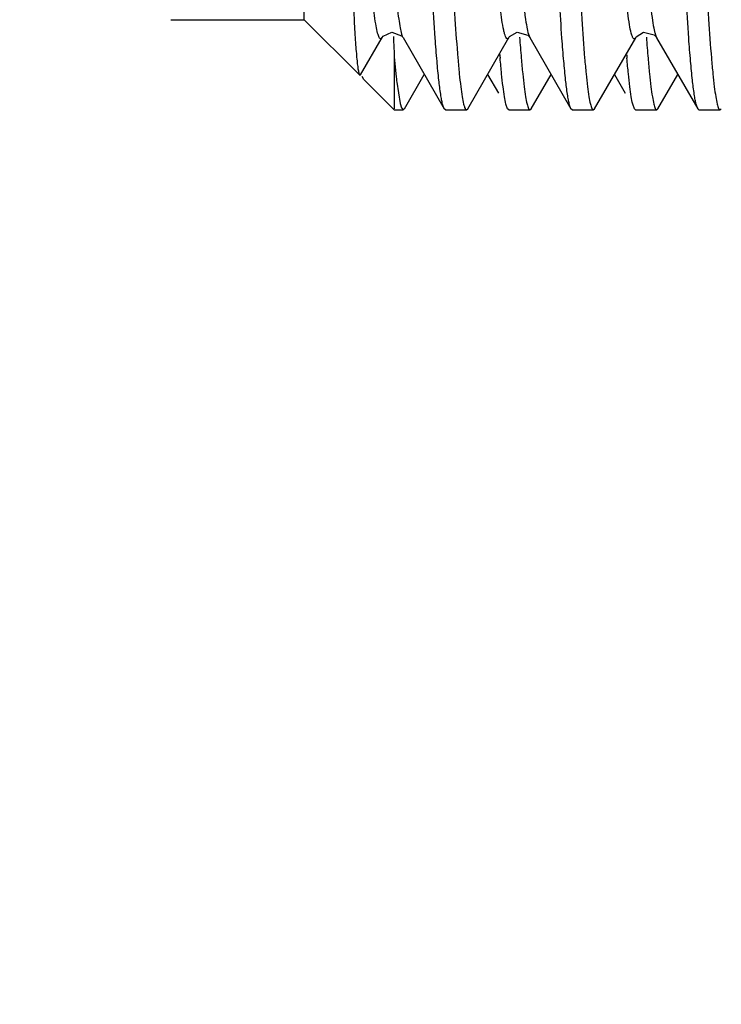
# Model space of a CAD drawing. Header units: inches. Extents: x 0 to 22, y 0 to 17.
# Tile 28 of 42: x 7.76 to 7.914, y 12.895 to 13.11. Entities that reach past the tile are written whole.
import ezdxf

# ---------------------------------------------------------------- set-up
doc = ezdxf.new("R2010")
doc.units = ezdxf.units.IN
doc.header["$LTSCALE"] = 1.21
doc.header["$MEASUREMENT"] = 0
doc.layers.get('0').update_dxf_attribs({"linetype": 'CONTINUOUS'})
doc.layers.add('DIMENSIONS', color=7, linetype='CONTINUOUS')
doc.styles.get("Standard").update_dxf_attribs({"font": 'txt', "width": 0.8})
doc.dimstyles.new('DIMSTYLE_2', dxfattribs={"dimtxt": 0.125, "dimasz": 0.18, "dimexe": 0.18, "dimexo": 0.0625, "dimgap": 0.09, "dimtad": 0, "dimtih": 1, "dimtoh": 1, "dimdec": 3, "dimzin": 4, "dimdsep": 46, "dimtxsty": 'STANDARD', "dimblk": '_FILLED', "dimblk1": '_FILLED', "dimblk2": '_FILLED', "dimcen": 0.09, "dimadec": 0, "dimazin": 0, "dimtp": 0.01, "dimtm": 0.01, "dimtfac": 1, "dimtdec": 3, "dimtofl": 0, "dimtmove": 0, "dimatfit": 3, "dimldrblk": '_FILLED', "dimfxl": 1, "dimtolj": 1, "dimtzin": 4, "dimarcsym": 0})

# ---------------------------------------------------------------- blocks, each defined once
blk = doc.blocks.new('_FILLED')
at = {"color": 0, "linetype": 'BYBLOCK'}
blk.add_solid([(0, 0), (-1, 0.1736111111), (-1, -0.1736111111)], dxfattribs=at)
blk = doc.blocks.new('*D21')
at = {"layer": 'DIMENSIONS', "color": 2, "linetype": 'CONTINUOUS'}
for p, q in [((6.9862985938, 13.5266259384), (6.9862985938, 13.8866259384)), ((8.1064829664, 13.5266259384), (6.8612985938, 13.5266259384)), ((8.1064829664, 12.7546259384), (6.8612985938, 12.7546259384)), ((6.9862985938, 12.7546259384), (6.9862985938, 12.3946259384))]:
    blk.add_line(p, q, dxfattribs=at)
at = {"layer": 'DIMENSIONS', "color": 2, "linetype": 'CONTINUOUS', "xscale": 0.18, "yscale": 0.18, "zscale": 0.18}
for p, rotation in [((6.9862985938, 13.5266259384), 270), ((6.9862985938, 12.7546259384), 90)]:
    blk.add_blockref('_FILLED', p, dxfattribs=dict(at, rotation=rotation))
at = {"layer": 'DIMENSIONS', "color": 2, "linetype": 'CONTINUOUS', "insert": (6.9862985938, 13.2031259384), "char_height": 0.125, "width": 1.225, "attachment_point": 2, "line_spacing_factor": 0.9}
blk.add_mtext('.772{\\Ftxt.shx;\\W1.000000;\\H0.125000; }[19.61]', dxfattribs=at)

msp = doc.modelspace()

# ---------------------------------------------------------------- linework, layer by layer
at = {"color": 7, "linetype": 'CONTINUOUS'}
for p, q in [((7.8226398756, 13.1103259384), (7.8226398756, 13.3208259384)), ((7.7933898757, 13.1103259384), (7.8226398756, 13.1103259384)), ((7.8226398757, 13.1103259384), (7.8348019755, 13.0981638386)), ((7.8349843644, 13.0982289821), (7.8397110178, 13.1063973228)), ((7.8421777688, 13.1066688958), (7.8422184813, 13.1057600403)), ((7.84418684, 13.1065570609), (7.8442895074, 13.1063998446)), ((7.8442909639, 13.1063973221), (7.8533099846, 13.0908090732)), ((7.858469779, 13.090809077), (7.8674887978, 13.1063973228)), ((7.8718949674, 13.1066483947), (7.8720642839, 13.1064050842)), ((7.8720687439, 13.1063973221), (7.8810877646, 13.0908090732)), ((7.8862435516, 13.0908046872), (7.8952636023, 13.1063948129)), ((7.8996356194, 13.1066934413), (7.8998413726, 13.1064062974)), ((7.899842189, 13.1064015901), (7.8998539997, 13.1063807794)), ((7.8998539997, 13.1063807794), (7.9088675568, 13.0908000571)), ((7.8423898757, 13.1021875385), (7.8423898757, 13.090809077)), ((7.8423898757, 13.1021875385), (7.8428063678, 13.0977493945)), ((7.8348021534, 13.0981636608), (7.8349839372, 13.0982294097)), ((7.8357444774, 13.097259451), (7.8353271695, 13.0978887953)), ((7.8360045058, 13.096961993), (7.8357444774, 13.097259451)), ((7.8360039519, 13.0969618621), (7.8423898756, 13.0905759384)), ((7.8429295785, 13.0966328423), (7.8436535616, 13.0919515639)), ((7.844580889, 13.090809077), (7.8489454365, 13.098353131)), ((7.8628343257, 13.0983531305), (7.865209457, 13.0942482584)), ((7.872358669, 13.0908090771), (7.8767232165, 13.098353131)), ((7.8906113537, 13.09835443), (7.892987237, 13.0942482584)), ((7.9001389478, 13.0908116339), (7.9045001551, 13.0983499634)), ((7.8423898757, 13.0905759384), (7.8443100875, 13.0905759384)), ((7.8436535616, 13.0919515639), (7.8439536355, 13.0909810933)), ((7.8439536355, 13.0909810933), (7.8443099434, 13.0905760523)), ((7.844310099, 13.0905759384), (7.8445801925, 13.0908090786)), ((7.8533100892, 13.0908105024), (7.8529484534, 13.0918483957)), ((7.8535799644, 13.0905759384), (7.8533098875, 13.090809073)), ((7.8535797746, 13.0905759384), (7.8581998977, 13.0905759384)), ((7.8581997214, 13.0905759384), (7.8584698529, 13.0908090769)), ((7.8671989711, 13.0908105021), (7.8668373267, 13.091848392)), ((7.8674688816, 13.0905759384), (7.8671987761, 13.090809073)), ((7.8674686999, 13.0905759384), (7.8720887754, 13.0905759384)), ((7.8720886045, 13.0905759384), (7.8723587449, 13.0908090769)), ((7.8810878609, 13.0908105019), (7.8807262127, 13.0918483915)), ((7.8813577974, 13.0905759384), (7.8810876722, 13.090809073)), ((7.8813576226, 13.0905759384), (7.8859772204, 13.0905759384)), ((7.8859771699, 13.0905759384), (7.8862447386, 13.0908046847)), ((7.8949767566, 13.0908105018), (7.8946151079, 13.0918483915)), ((7.8952467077, 13.0905759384), (7.8949765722, 13.090809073)), ((7.8952465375, 13.0905759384), (7.8998659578, 13.0905759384)), ((7.8998659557, 13.0905759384), (7.9001375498, 13.0908116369)), ((7.9088710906, 13.0908015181), (7.9085043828, 13.0918483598)), ((7.9091358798, 13.0905759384), (7.9088710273, 13.0908000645)), ((7.9091358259, 13.0905759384), (7.913755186, 13.0905759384)), ((7.9137551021, 13.0905759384), (7.9140199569, 13.0908000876))]:
    msp.add_line(p, q, dxfattribs=at)
at = {"color": 9, "linetype": 'CONTINUOUS'}
for p, q in [((7.871764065, 13.107182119), (7.8720642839, 13.1064050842)), ((7.8996800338, 13.1067624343), (7.899840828, 13.106407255))]:
    msp.add_line(p, q, dxfattribs=at)
at = {"color": 7, "linetype": 'CONTINUOUS'}
for points in [[(7.8397097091, 13.1063950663), (7.8399253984, 13.1066975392), (7.8418732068, 13.1076293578), (7.8439697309, 13.1068152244), (7.84418684, 13.1065570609)], [(7.8674860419, 13.1063925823), (7.8676467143, 13.1066284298), (7.869322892, 13.1075952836), (7.8716242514, 13.1069339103), (7.8718949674, 13.1066483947)], [(7.8952631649, 13.1063914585), (7.8953980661, 13.1065941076), (7.8969560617, 13.1075675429), (7.8993388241, 13.106988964), (7.8996356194, 13.1066934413)]]:
    msp.add_lwpolyline(points, dxfattribs=at)
for centre, radius, start, end in [((8.5058854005, 13.1358097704), 0.6643468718, 182.5924865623, 182.9009473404), ((8.2574144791, 13.1345107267), 0.388591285, 184.1280597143, 184.8181533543), ((8.2821718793, 13.1342474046), 0.3855613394, 184.1268791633, 184.8173055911), ((8.1552692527, 13.1265203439), 0.290742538, 184.6957717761, 184.8631550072), ((8.1833314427, 13.1265438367), 0.2910277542, 184.6953945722, 184.8630196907), ((7.9712044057, 13.1113529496), 0.1291166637, 186.0478292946, 186.5463106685)]:
    msp.add_arc(centre, radius, start, end, dxfattribs=at)
at = {"color": 9, "linetype": 'CONTINUOUS'}
for points, knots in [([(7.8942881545, 13.1073879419), (7.8941291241, 13.1079820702), (7.8938457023, 13.1094666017), (7.8934714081, 13.1121321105), (7.8930871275, 13.1156644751), (7.8926926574, 13.1200673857), (7.8922913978, 13.125325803), (7.8917189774, 13.1339060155), (7.8910252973, 13.1462851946), (7.8902328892, 13.1626349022), (7.8894566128, 13.1803164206), (7.8887075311, 13.1984030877), (7.8879780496, 13.2164703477), (7.887247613, 13.2345383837), (7.8864956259, 13.252618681), (7.8857172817, 13.2702097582), (7.8849240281, 13.2863781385), (7.8842296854, 13.2985522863), (7.8836569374, 13.3069332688), (7.8832564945, 13.3120249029), (7.8828644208, 13.3162560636), (7.8824805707, 13.3196152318), (7.8821492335, 13.321869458), (7.8818746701, 13.3232418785), (7.881737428, 13.3237871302), (7.8816662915, 13.3240239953)], [0, 0, 0, 0, 0.0084988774, 0.0208485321, 0.0371983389, 0.0575882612, 0.0819327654, 0.1100698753, 0.1764150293, 0.25325658, 0.3362599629, 0.4209787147, 0.5033982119, 0.5861226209, 0.6708526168, 0.7534535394, 0.829438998, 0.8945404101, 0.9219491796, 0.945518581, 0.9651144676, 0.9806629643, 0.9922374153, 0.9965824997, 1, 1, 1, 1]), ([(7.8875353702, 13.3205370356), (7.8876783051, 13.3195347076), (7.8879541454, 13.3172554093), (7.8885055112, 13.3116247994), (7.8891693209, 13.3026660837), (7.8899328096, 13.2898664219), (7.8906977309, 13.2747784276), (7.8914529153, 13.2581483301), (7.892186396, 13.2408045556), (7.8928938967, 13.2234293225), (7.8935927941, 13.2060792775), (7.8943022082, 13.188697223), (7.8950382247, 13.1713838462), (7.8957949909, 13.1548649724), (7.8964567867, 13.1419732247), (7.897002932, 13.1326782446), (7.8973937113, 13.1266763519), (7.897780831, 13.1214155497), (7.8981628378, 13.1169370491), (7.8985359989, 13.1132617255), (7.8989013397, 13.1103912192), (7.8992159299, 13.1084981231), (7.8994795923, 13.1073773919), (7.8996111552, 13.106945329), (7.8996800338, 13.1067624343)], [0, 0, 0, 0, 0.0141798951, 0.0321488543, 0.0792325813, 0.1399794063, 0.2117296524, 0.2908128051, 0.3731282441, 0.4548507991, 0.5343593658, 0.6163174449, 0.6984938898, 0.7770566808, 0.8479109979, 0.8792820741, 0.9074592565, 0.9321465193, 0.9531587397, 0.9704087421, 0.9838792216, 0.9936852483, 0.9972628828, 1, 1, 1, 1]), ([(7.8659642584, 13.1102493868), (7.8658450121, 13.1110515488), (7.8656129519, 13.1128536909), (7.8651484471, 13.117239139), (7.8645845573, 13.1241495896), (7.8639340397, 13.1340370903), (7.8632774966, 13.1458272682), (7.86262241, 13.1591199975), (7.8617529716, 13.1784117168), (7.861143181, 13.1932178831), (7.8607375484, 13.2031939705)], [0, 0, 0, 0, 0.0261295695, 0.0585339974, 0.1420832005, 0.2494977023, 0.3777937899, 0.5225439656, 0.678306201, 1, 1, 1, 1]), ([(7.8659226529, 13.2034657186), (7.8661505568, 13.1978591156), (7.8666093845, 13.1866617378), (7.8673165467, 13.1701290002), (7.8680417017, 13.1543778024), (7.8687757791, 13.1401273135), (7.8694155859, 13.1294981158), (7.8699411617, 13.1222185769), (7.8703077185, 13.1177948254), (7.8706673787, 13.1141032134), (7.8710184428, 13.1111470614), (7.8713598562, 13.1089182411), (7.8716191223, 13.1076775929), (7.871764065, 13.107182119)], [0, 0, 0, 0, 0.1744248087, 0.3483617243, 0.5143886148, 0.6645664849, 0.7919226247, 0.8453846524, 0.8914371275, 0.9299009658, 0.9606804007, 0.9839527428, 1, 1, 1, 1]), ([(7.8389742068, 13.1066464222), (7.8389115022, 13.1067969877), (7.8387915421, 13.1071538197), (7.8385510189, 13.1080811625), (7.8382641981, 13.1096508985), (7.8379316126, 13.1120334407), (7.8377300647, 13.1138461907), (7.8376250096, 13.1148649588)], [0, 0, 0, 0, 0.058640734, 0.1350773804, 0.3443448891, 0.6317729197, 1, 1, 1, 1]), ([(7.8430256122, 13.1129913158), (7.8431234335, 13.1121473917), (7.843310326, 13.1106574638), (7.8436207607, 13.1087206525), (7.8438889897, 13.1074721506), (7.8441162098, 13.1067643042), (7.8442295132, 13.1065039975), (7.8442895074, 13.1063998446)], [0, 0, 0, 0, 0.3785447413, 0.6688723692, 0.8740992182, 0.9464442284, 1, 1, 1, 1]), ([(7.8674860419, 13.1063925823), (7.8674585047, 13.1063454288), (7.8674049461, 13.1062644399), (7.8673122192, 13.1061716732), (7.8672122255, 13.1061258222), (7.8671079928, 13.1061377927), (7.8670116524, 13.1062034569), (7.866871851, 13.1063727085), (7.8667103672, 13.1067230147), (7.8665258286, 13.1072969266), (7.866240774, 13.1084890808), (7.8660754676, 13.1095012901), (7.8659642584, 13.1102493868)], [0, 0, 0, 0, 0.0340590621, 0.0602789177, 0.0809899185, 0.1002466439, 0.1227748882, 0.1519289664, 0.2363577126, 0.3607612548, 0.5282617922, 1, 1, 1, 1]), ([(7.8952625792, 13.1063904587), (7.8952280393, 13.1063315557), (7.8951624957, 13.1062347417), (7.8950350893, 13.1061315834), (7.8948877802, 13.1061291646), (7.8947593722, 13.1062290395), (7.8946415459, 13.106399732), (7.8945218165, 13.1066520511), (7.8944004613, 13.1069893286), (7.8943262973, 13.1072454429), (7.8942881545, 13.1073879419)], [0, 0, 0, 0, 0.1082913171, 0.1853746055, 0.2488946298, 0.3249698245, 0.4317617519, 0.5774477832, 0.7660522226, 1, 1, 1, 1]), ([(7.8397097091, 13.1063950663), (7.8396823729, 13.1063480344), (7.8396291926, 13.1062671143), (7.8395373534, 13.1061740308), (7.8394387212, 13.1061267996), (7.8393354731, 13.106135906), (7.8392395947, 13.1061982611), (7.8391008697, 13.106361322), (7.8390249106, 13.1065246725), (7.8389742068, 13.1066464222)], [0, 0, 0, 0, 0.1458957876, 0.2585000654, 0.3473879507, 0.4292917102, 0.5241032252, 0.6462891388, 1, 1, 1, 1])]:
    msp.add_open_spline(points, degree=3, knots=knots, dxfattribs=at)
at = {"color": 7, "linetype": 'CONTINUOUS'}
for points, knots in [([(7.8303996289, 13.2155759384), (7.8306691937, 13.204707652), (7.8311832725, 13.1837996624), (7.8319561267, 13.1545032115), (7.8326211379, 13.1327179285), (7.8331830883, 13.1182642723), (7.8334703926, 13.1121987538), (7.8336220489, 13.1094909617)], [0, 0, 0, 0, 0.3072920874, 0.5911530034, 0.8283680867, 0.9233429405, 1, 1, 1, 1]), ([(7.851339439, 13.1062724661), (7.8511210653, 13.1092740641), (7.8507014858, 13.1158699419), (7.849880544, 13.1311620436), (7.8488987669, 13.1536390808), (7.8477685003, 13.183478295), (7.8470235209, 13.2046207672), (7.8466360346, 13.2155759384)], [0, 0, 0, 0, 0.0825216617, 0.1812185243, 0.4199120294, 0.6994202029, 1, 1, 1, 1]), ([(7.8512548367, 13.2155759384), (7.8516700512, 13.2038367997), (7.8524693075, 13.181308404), (7.8535091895, 13.1540225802), (7.8543733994, 13.1342725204), (7.8549916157, 13.1217464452), (7.8556081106, 13.111128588), (7.8560650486, 13.104718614), (7.856307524, 13.1018715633)], [0, 0, 0, 0, 0.3095974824, 0.5941464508, 0.7196801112, 0.8306390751, 0.9246897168, 1, 1, 1, 1]), ([(7.8790326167, 13.2155759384), (7.8794475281, 13.2038367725), (7.8802456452, 13.1813083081), (7.8812858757, 13.1540224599), (7.8821509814, 13.1342724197), (7.8827694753, 13.1217463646), (7.8833851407, 13.1111284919), (7.8838414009, 13.104718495), (7.8840838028, 13.1018714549)], [0, 0, 0, 0, 0.3095978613, 0.5941470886, 0.7196808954, 0.8306398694, 0.9246901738, 1, 1, 1, 1]), ([(7.9068964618, 13.1062701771), (7.9066778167, 13.1092717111), (7.9062574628, 13.1158674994), (7.9054360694, 13.1311596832), (7.9044559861, 13.1536372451), (7.903325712, 13.1834772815), (7.9025793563, 13.2046203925), (7.9021915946, 13.2155759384)], [0, 0, 0, 0, 0.0825186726, 0.1812134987, 0.4199057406, 0.6994161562, 1, 1, 1, 1]), ([(7.9068103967, 13.2155759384), (7.9072188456, 13.2038365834), (7.9080266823, 13.1813085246), (7.9090637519, 13.1540226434), (7.9099283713, 13.134272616), (7.9105472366, 13.1217465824), (7.9111632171, 13.1111287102), (7.9116196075, 13.1047187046), (7.9118620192, 13.1018716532)], [0, 0, 0, 0, 0.3095973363, 0.5941462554, 0.7196800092, 0.8306391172, 0.9246897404, 1, 1, 1, 1]), ([(7.8791175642, 13.1062704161), (7.8789205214, 13.1089783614), (7.8785395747, 13.1148895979), (7.8777922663, 13.1284957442), (7.8768943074, 13.1484211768), (7.8758591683, 13.174986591), (7.8751834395, 13.1938568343), (7.8748342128, 13.2036991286)], [0, 0, 0, 0, 0.0835188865, 0.1822059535, 0.4191643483, 0.6970522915, 1, 1, 1, 1]), ([(7.8336220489, 13.1094909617), (7.8336687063, 13.1086579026), (7.8337609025, 13.1070918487), (7.8339073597, 13.1048950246), (7.8340531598, 13.103003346), (7.8341977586, 13.1014212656), (7.8343411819, 13.1001535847), (7.8344668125, 13.0992956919), (7.8345730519, 13.0987711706), (7.834644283, 13.0984954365), (7.834714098, 13.0982996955), (7.8347702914, 13.0981973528), (7.8348021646, 13.0981655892)], [0, 0, 0, 0, 0.2191910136, 0.4121179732, 0.5783861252, 0.7176113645, 0.8294310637, 0.9135463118, 0.9452205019, 0.9700496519, 0.9881788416, 1, 1, 1, 1]), ([(7.8529484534, 13.0918483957), (7.8528713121, 13.0921584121), (7.8527245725, 13.0928659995), (7.8524352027, 13.0946170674), (7.85209212, 13.097428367), (7.8517002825, 13.1015288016), (7.8514621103, 13.1045863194), (7.851339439, 13.1062724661)], [0, 0, 0, 0, 0.0659894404, 0.1491708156, 0.366566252, 0.650790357, 1, 1, 1, 1]), ([(7.8807262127, 13.0918483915), (7.8806490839, 13.0921583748), (7.8805023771, 13.092865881), (7.8802130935, 13.0946167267), (7.8798701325, 13.0974276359), (7.8794784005, 13.10152747), (7.8792402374, 13.1045845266), (7.8791175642, 13.1062704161)], [0, 0, 0, 0, 0.0659916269, 0.1491743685, 0.3665705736, 0.6507933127, 1, 1, 1, 1]), ([(7.9085043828, 13.0918483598), (7.9084273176, 13.0921583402), (7.9082807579, 13.0928658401), (7.9079917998, 13.0946166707), (7.9076492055, 13.0974275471), (7.9072576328, 13.1015273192), (7.9070192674, 13.1045843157), (7.9068964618, 13.1062701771)], [0, 0, 0, 0, 0.065989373, 0.149170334, 0.3665650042, 0.6507891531, 1, 1, 1, 1]), ([(7.856307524, 13.1018715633), (7.8564044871, 13.1007330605), (7.856593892, 13.0986541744), (7.8569014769, 13.0958396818), (7.8572062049, 13.0936336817), (7.8574387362, 13.0923710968), (7.8575685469, 13.0918481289)], [0, 0, 0, 0, 0.3390923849, 0.6194901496, 0.8400910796, 1, 1, 1, 1]), ([(7.8668373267, 13.091848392), (7.8667071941, 13.0923713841), (7.8664738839, 13.0936340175), (7.8661681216, 13.0958401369), (7.865859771, 13.0986547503), (7.8656702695, 13.1007337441), (7.8655733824, 13.1018722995)], [0, 0, 0, 0, 0.1599246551, 0.3805315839, 0.6609242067, 1, 1, 1, 1]), ([(7.8701963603, 13.1018715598), (7.8702933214, 13.1007330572), (7.8704827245, 13.0986541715), (7.8707903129, 13.0958396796), (7.8710950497, 13.09363368), (7.8713275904, 13.0923710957), (7.871457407, 13.0918481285)], [0, 0, 0, 0, 0.3390922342, 0.6194899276, 0.840090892, 1, 1, 1, 1]), ([(7.8840838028, 13.1018714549), (7.8841807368, 13.100732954), (7.8843701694, 13.0986540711), (7.8846780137, 13.095839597), (7.884983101, 13.0936336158), (7.8852159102, 13.0923710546), (7.8853458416, 13.0918481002)], [0, 0, 0, 0, 0.3390886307, 0.6194852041, 0.8400874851, 1, 1, 1, 1]), ([(7.8946151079, 13.0918483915), (7.8944849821, 13.0923713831), (7.8942517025, 13.093634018), (7.8939459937, 13.0958401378), (7.8936376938, 13.0986547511), (7.893448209, 13.100733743), (7.8933513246, 13.1018722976)], [0, 0, 0, 0, 0.15992439, 0.3805310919, 0.6609237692, 1, 1, 1, 1]), ([(7.8979725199, 13.1018684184), (7.8980694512, 13.1007300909), (7.898258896, 13.098651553), (7.8985668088, 13.0958375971), (7.8988719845, 13.0936321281), (7.8991048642, 13.0923699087), (7.8992348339, 13.0918471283)], [0, 0, 0, 0, 0.3391045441, 0.6195062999, 0.8401031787, 1, 1, 1, 1]), ([(7.9118620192, 13.1018716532), (7.9119589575, 13.1007331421), (7.9121483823, 13.098654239), (7.9124561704, 13.095839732), (7.9127611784, 13.0936337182), (7.9129939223, 13.0923711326), (7.9131238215, 13.0918481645)], [0, 0, 0, 0, 0.3390884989, 0.6194850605, 0.8400874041, 1, 1, 1, 1]), ([(7.8575685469, 13.0918481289), (7.8576149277, 13.0916612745), (7.8577039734, 13.0913382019), (7.8578383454, 13.0909731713), (7.8579544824, 13.09076379), (7.8580451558, 13.0906413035), (7.8581406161, 13.0905780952), (7.858199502, 13.0905780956)], [0, 0, 0, 0, 0.3934940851, 0.6844537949, 0.7932841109, 0.8796453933, 1, 1, 1, 1]), ([(7.871457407, 13.0918481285), (7.8715037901, 13.091661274), (7.8715928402, 13.091338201), (7.871727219, 13.0909731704), (7.8718433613, 13.0907637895), (7.8719340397, 13.0906413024), (7.8720295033, 13.0905780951), (7.872088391, 13.0905780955)], [0, 0, 0, 0, 0.3934915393, 0.6844502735, 0.7932807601, 0.8796426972, 1, 1, 1, 1]), ([(7.8853458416, 13.0918481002), (7.885392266, 13.0916612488), (7.8854813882, 13.0913381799), (7.8856158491, 13.0909731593), (7.8857320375, 13.0907637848), (7.885822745, 13.0906413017), (7.8859182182, 13.0905780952), (7.8859771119, 13.0905780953)], [0, 0, 0, 0, 0.3934819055, 0.6844397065, 0.7932724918, 0.8796379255, 1, 1, 1, 1]), ([(7.8992348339, 13.0918471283), (7.8992812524, 13.0916604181), (7.8993703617, 13.0913375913), (7.8995047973, 13.0909728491), (7.8996209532, 13.0907636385), (7.8997116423, 13.0906412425), (7.8998070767, 13.0905780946), (7.8998659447, 13.090578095)], [0, 0, 0, 0, 0.3934574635, 0.6844054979, 0.7932396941, 0.8796112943, 1, 1, 1, 1]), ([(7.9131238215, 13.0918481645), (7.9131702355, 13.0916613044), (7.9132593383, 13.0913382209), (7.9133937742, 13.0909731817), (7.913509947, 13.0907637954), (7.9136006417, 13.0906413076), (7.9136961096, 13.0905780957), (7.9137550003, 13.0905780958)], [0, 0, 0, 0, 0.3934897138, 0.6844500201, 0.7932819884, 0.8796452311, 1, 1, 1, 1])]:
    msp.add_open_spline(points, degree=3, knots=knots, dxfattribs=at)

# ---------------------------------------------------------------- dimensions: what is measured, and where the dimension line sits
at = {"layer": 'DIMENSIONS', "color": 2, "linetype": 'CONTINUOUS'}
dim = msp.add_linear_dim(base=(6.9862985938, 13.5266259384), p1=(8.1064829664, 12.7546259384), p2=(8.1064829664, 13.5266259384), angle=90, dimstyle='DIMSTYLE_2', dxfattribs=at)
dim.commit()
dim.dimension.update_dxf_attribs({"geometry": '*D21', "text_midpoint": (6.8612985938, 13.1406259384), "dimtype": 160})

doc.saveas('drawing.dxf')
